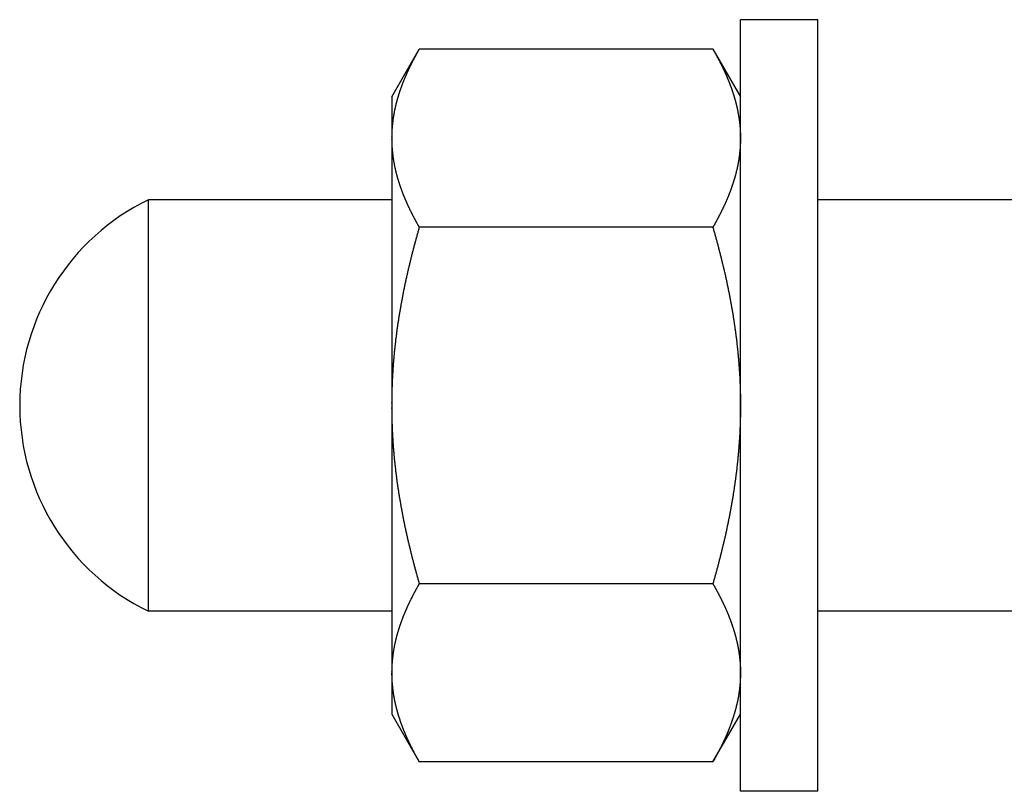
# Model space of a CAD drawing. Header units: millimetres. Extents: x -44 to 549, y 89 to 318.
# Tile 8 of 15: x 239 to 277, y 252 to 282. Entities that reach past the tile are written whole.
import ezdxf

# ---------------------------------------------------------------- set-up
doc = ezdxf.new("R2010")
doc.units = ezdxf.units.MM
doc.header["$MEASUREMENT"] = 0

msp = doc.modelspace()

# ---------------------------------------------------------------- linework, layer by layer
at = {"color": 7, "linetype": 'Continuous', "lineweight": 30}
for p, q in [((267.13, 251.967), (267.13, 281.967)), ((270.13, 281.967), (267.13, 281.967)), ((270.13, 251.967), (270.13, 281.967)), ((253.58, 278.967), (254.651, 280.823)), ((266.058, 280.823), (254.651, 280.823)), ((266.058, 280.823), (267.13, 278.967)), ((253.58, 278.966), (253.58, 254.967)), ((244.13, 258.967), (244.13, 274.967)), ((253.58, 274.967), (244.13, 274.967)), ((305.327, 274.967), (270.13, 274.967)), ((266.058, 273.895), (254.651, 273.895)), ((266.058, 260.039), (254.651, 260.039)), ((253.58, 258.967), (244.13, 258.967)), ((300.484, 258.967), (270.13, 258.967)), ((253.58, 254.967), (254.651, 253.11)), ((266.058, 253.11), (267.13, 254.967)), ((266.058, 253.11), (254.651, 253.11)), ((270.13, 251.967), (267.13, 251.967))]:
    msp.add_line(p, q, dxfattribs=at)
for centre, radius, start, end in [((248.03, 266.967), 8.9, 115.9892, 244.0108), ((258.78, 256.575), 5.201, 180.005, 183.1184), ((258.835, 256.578), 5.256, 183.114, 183.46), ((258.877, 256.58), 5.298, 183.4621, 185.2966), ((258.934, 256.585), 5.354, 185.2951, 186.1764)]:
    msp.add_arc(centre, radius, start, end, dxfattribs=at)
for points, start_tangent, end_tangent in [([(254.651, 280.823), (254.635, 280.795), (254.619, 280.766), (254.603, 280.738), (254.587, 280.709), (254.571, 280.681), (254.555, 280.652), (254.539, 280.624), (254.523, 280.595), (254.507, 280.566), (254.492, 280.537), (254.476, 280.509), (254.461, 280.48), (254.445, 280.451), (254.43, 280.422), (254.415, 280.393), (254.4, 280.364), (254.385, 280.335), (254.37, 280.306), (254.355, 280.276), (254.34, 280.247), (254.326, 280.218), (254.311, 280.188), (254.297, 280.159), (254.282, 280.13), (254.268, 280.1), (254.254, 280.07), (254.24, 280.041), (254.226, 280.011), (254.212, 279.981), (254.199, 279.952), (254.185, 279.922), (254.172, 279.892), (254.158, 279.862), (254.145, 279.832), (254.132, 279.802), (254.119, 279.772), (254.106, 279.742), (254.093, 279.712), (254.081, 279.682), (254.068, 279.651), (254.056, 279.621), (254.043, 279.591), (254.031, 279.56), (254.019, 279.53), (254.007, 279.499), (253.995, 279.469), (253.984, 279.438), (253.972, 279.408), (253.961, 279.377), (253.95, 279.346), (253.938, 279.315), (253.928, 279.284), (253.917, 279.253), (253.906, 279.223), (253.895, 279.192), (253.885, 279.16), (253.875, 279.129), (253.865, 279.098), (253.855, 279.067), (253.845, 279.036), (253.835, 279.004), (253.826, 278.973), (253.817, 278.942), (253.807, 278.91), (253.798, 278.879), (253.789, 278.847), (253.781, 278.816), (253.772, 278.784), (253.764, 278.752), (253.756, 278.721), (253.748, 278.689), (253.74, 278.657), (253.732, 278.625), (253.725, 278.593), (253.717, 278.561), (253.71, 278.529), (253.703, 278.497), (253.696, 278.465), (253.69, 278.433), (253.683, 278.401), (253.677, 278.369), (253.671, 278.337), (253.665, 278.304), (253.659, 278.272), (253.654, 278.24), (253.649, 278.207), (253.643, 278.175), (253.638, 278.143), (253.634, 278.11), (253.629, 278.078), (253.625, 278.045), (253.621, 278.013), (253.617, 277.98), (253.613, 277.948), (253.609, 277.915), (253.606, 277.882), (253.603, 277.85), (253.6, 277.817), (253.597, 277.785), (253.595, 277.752), (253.592, 277.719), (253.59, 277.686), (253.588, 277.654), (253.586, 277.621), (253.585, 277.588), (253.583, 277.556), (253.582, 277.523), (253.581, 277.49), (253.581, 277.457), (253.58, 277.425), (253.58, 277.392), (253.58, 277.359)], (-0.067924, -0.117597), (-0.000017, -0.135834)), ([(266.058, 280.823), (266.071, 280.8), (266.084, 280.778), (266.097, 280.755), (266.11, 280.732), (266.123, 280.709), (266.136, 280.686), (266.149, 280.663), (266.161, 280.64), (266.174, 280.617), (266.187, 280.594), (266.199, 280.571), (266.212, 280.548), (266.224, 280.525), (266.237, 280.502), (266.249, 280.479), (266.262, 280.455), (266.274, 280.432), (266.286, 280.409), (266.298, 280.385), (266.31, 280.362), (266.322, 280.339), (266.334, 280.315), (266.346, 280.292), (266.358, 280.268), (266.37, 280.245), (266.382, 280.221), (266.393, 280.198), (266.405, 280.174), (266.417, 280.15), (266.428, 280.127), (266.44, 280.103), (266.451, 280.079), (266.462, 280.055), (266.473, 280.032), (266.485, 280.008), (266.496, 279.984), (266.507, 279.96), (266.518, 279.936), (266.529, 279.912), (266.539, 279.888), (266.55, 279.864), (266.561, 279.84), (266.571, 279.816), (266.582, 279.791), (266.592, 279.767), (266.603, 279.743), (266.613, 279.719), (266.623, 279.695), (266.633, 279.67), (266.643, 279.646), (266.653, 279.622), (266.663, 279.597), (266.673, 279.573), (266.683, 279.548), (266.693, 279.524), (266.702, 279.499), (266.712, 279.475), (266.721, 279.45), (266.73, 279.425), (266.74, 279.401), (266.749, 279.376), (266.758, 279.351), (266.767, 279.327), (266.776, 279.302), (266.784, 279.277), (266.793, 279.252), (266.802, 279.227), (266.81, 279.202), (266.818, 279.177), (266.827, 279.152), (266.835, 279.127), (266.843, 279.102), (266.851, 279.077), (266.859, 279.052), (266.867, 279.027), (266.875, 279.002), (266.882, 278.977), (266.89, 278.952), (266.897, 278.927), (266.904, 278.901)], (0.055344, -0.095831), (0.030589, -0.106379)), ([(266.904, 278.901), (266.91, 278.882), (266.915, 278.864), (266.92, 278.845), (266.926, 278.826), (266.931, 278.807), (266.936, 278.788), (266.941, 278.769), (266.946, 278.751), (266.951, 278.732), (266.955, 278.713), (266.96, 278.694), (266.965, 278.675), (266.97, 278.656), (266.974, 278.637), (266.979, 278.618), (266.983, 278.599), (266.988, 278.58), (266.992, 278.561), (266.996, 278.542), (267.001, 278.523), (267.005, 278.503), (267.009, 278.484), (267.013, 278.465), (267.017, 278.446), (267.021, 278.427), (267.025, 278.408), (267.028, 278.389), (267.032, 278.369), (267.036, 278.35), (267.039, 278.331), (267.043, 278.312), (267.046, 278.292), (267.05, 278.273), (267.053, 278.254), (267.056, 278.235), (267.059, 278.215), (267.063, 278.196), (267.066, 278.177), (267.069, 278.157), (267.071, 278.138), (267.074, 278.119), (267.077, 278.099), (267.08, 278.08), (267.082, 278.061), (267.085, 278.041), (267.087, 278.022), (267.09, 278.003), (267.092, 277.983), (267.094, 277.964), (267.097, 277.944), (267.099, 277.925), (267.101, 277.905), (267.103, 277.886), (267.105, 277.866), (267.107, 277.847), (267.108, 277.828), (267.11, 277.808), (267.112, 277.789), (267.113, 277.769), (267.115, 277.75), (267.116, 277.73), (267.118, 277.711), (267.119, 277.691), (267.12, 277.672), (267.121, 277.652), (267.122, 277.633), (267.123, 277.613), (267.124, 277.593), (267.125, 277.574), (267.126, 277.554), (267.127, 277.535), (267.127, 277.515), (267.128, 277.496), (267.128, 277.476), (267.129, 277.457), (267.129, 277.437), (267.129, 277.418), (267.129, 277.398), (267.13, 277.379), (267.13, 277.359)], (0.022721, -0.079042), (0.000003, -0.082244)), ([(253.58, 277.359), (253.58, 277.326), (253.58, 277.294), (253.581, 277.261), (253.581, 277.228), (253.582, 277.195), (253.583, 277.163), (253.585, 277.13), (253.586, 277.097), (253.588, 277.065), (253.59, 277.032), (253.592, 276.999), (253.595, 276.966), (253.597, 276.934), (253.6, 276.901), (253.603, 276.868), (253.606, 276.836), (253.609, 276.803), (253.613, 276.771), (253.617, 276.738), (253.621, 276.705), (253.625, 276.673), (253.629, 276.64), (253.634, 276.608), (253.638, 276.576), (253.643, 276.543), (253.649, 276.511), (253.654, 276.478), (253.659, 276.446), (253.665, 276.414), (253.671, 276.382), (253.677, 276.349), (253.683, 276.317), (253.69, 276.285), (253.696, 276.253), (253.703, 276.221), (253.71, 276.189), (253.717, 276.157), (253.725, 276.125), (253.732, 276.093), (253.74, 276.061), (253.748, 276.029), (253.756, 275.998), (253.764, 275.966), (253.772, 275.934), (253.781, 275.903), (253.789, 275.871), (253.798, 275.84), (253.807, 275.808), (253.817, 275.777), (253.826, 275.745), (253.835, 275.714), (253.845, 275.683), (253.855, 275.651), (253.865, 275.62), (253.875, 275.589), (253.885, 275.558), (253.895, 275.527), (253.906, 275.496), (253.917, 275.465), (253.928, 275.434), (253.938, 275.403), (253.95, 275.372), (253.961, 275.341), (253.972, 275.311), (253.984, 275.28), (253.995, 275.249), (254.007, 275.219), (254.019, 275.188), (254.031, 275.158), (254.043, 275.127), (254.056, 275.097), (254.068, 275.067), (254.081, 275.037), (254.093, 275.006), (254.106, 274.976), (254.119, 274.946), (254.132, 274.916), (254.145, 274.886), (254.158, 274.856), (254.172, 274.826), (254.185, 274.796), (254.199, 274.767), (254.212, 274.737), (254.226, 274.707), (254.24, 274.677), (254.254, 274.648), (254.268, 274.618), (254.282, 274.589), (254.297, 274.559), (254.311, 274.53), (254.326, 274.501), (254.34, 274.471), (254.355, 274.442), (254.37, 274.413), (254.385, 274.384), (254.4, 274.354), (254.415, 274.325), (254.43, 274.296), (254.445, 274.267), (254.461, 274.238), (254.476, 274.21), (254.492, 274.181), (254.507, 274.152), (254.523, 274.123), (254.539, 274.095), (254.555, 274.066), (254.571, 274.037), (254.587, 274.009), (254.603, 273.98), (254.619, 273.952), (254.635, 273.923), (254.651, 273.895)], (0.000017, -0.135834), (0.067924, -0.117597)), ([(267.13, 277.359), (267.129, 277.326), (267.129, 277.294), (267.129, 277.261), (267.128, 277.228), (267.127, 277.195), (267.126, 277.163), (267.124, 277.13), (267.123, 277.097), (267.121, 277.065), (267.119, 277.032), (267.117, 276.999), (267.115, 276.966), (267.112, 276.934), (267.109, 276.901), (267.106, 276.868), (267.103, 276.836), (267.1, 276.803), (267.096, 276.771), (267.093, 276.738), (267.089, 276.705), (267.084, 276.673), (267.08, 276.64), (267.075, 276.608), (267.071, 276.576), (267.066, 276.543), (267.061, 276.511), (267.055, 276.478), (267.05, 276.446), (267.044, 276.414), (267.038, 276.382), (267.032, 276.349), (267.026, 276.317), (267.019, 276.285), (267.013, 276.253), (267.006, 276.221), (266.999, 276.189), (266.992, 276.157), (266.985, 276.125), (266.977, 276.093), (266.969, 276.061), (266.962, 276.029), (266.953, 275.998), (266.945, 275.966), (266.937, 275.934), (266.928, 275.903), (266.92, 275.871), (266.911, 275.84), (266.902, 275.808), (266.893, 275.777), (266.883, 275.745), (266.874, 275.714), (266.864, 275.683), (266.854, 275.651), (266.844, 275.62), (266.834, 275.589), (266.824, 275.558), (266.814, 275.527), (266.803, 275.496), (266.792, 275.465), (266.782, 275.434), (266.771, 275.403), (266.76, 275.372), (266.748, 275.341), (266.737, 275.311), (266.725, 275.28), (266.714, 275.249), (266.702, 275.219), (266.69, 275.188), (266.678, 275.158), (266.666, 275.127), (266.654, 275.097), (266.641, 275.067), (266.629, 275.037), (266.616, 275.006), (266.603, 274.976), (266.59, 274.946), (266.577, 274.916), (266.564, 274.886), (266.551, 274.856), (266.538, 274.826), (266.524, 274.796), (266.51, 274.767), (266.497, 274.737), (266.483, 274.707), (266.469, 274.677), (266.455, 274.648), (266.441, 274.618), (266.427, 274.589), (266.412, 274.559), (266.398, 274.53), (266.383, 274.501), (266.369, 274.471), (266.354, 274.442), (266.339, 274.413), (266.324, 274.384), (266.309, 274.354), (266.294, 274.325), (266.279, 274.296), (266.264, 274.267), (266.249, 274.238), (266.233, 274.21), (266.218, 274.181), (266.202, 274.152), (266.186, 274.123), (266.17, 274.095), (266.155, 274.066), (266.139, 274.037), (266.123, 274.009), (266.107, 273.98), (266.09, 273.952), (266.074, 273.923), (266.058, 273.895)], (-0.000017, -0.135834), (-0.067924, -0.117597)), ([(254.651, 273.895), (254.631, 273.825), (254.611, 273.754), (254.591, 273.684), (254.571, 273.613), (254.552, 273.543), (254.532, 273.472), (254.513, 273.401), (254.494, 273.331), (254.474, 273.26), (254.456, 273.189), (254.437, 273.118), (254.418, 273.047), (254.4, 272.976), (254.382, 272.905), (254.363, 272.834), (254.346, 272.763), (254.328, 272.692), (254.31, 272.621), (254.293, 272.55), (254.275, 272.479), (254.258, 272.407), (254.241, 272.336), (254.225, 272.265), (254.208, 272.193), (254.192, 272.122), (254.176, 272.05), (254.16, 271.979), (254.144, 271.907), (254.128, 271.835), (254.113, 271.764), (254.097, 271.692), (254.082, 271.62), (254.067, 271.549), (254.053, 271.477), (254.038, 271.405), (254.024, 271.333), (254.01, 271.261), (253.996, 271.189), (253.982, 271.117), (253.969, 271.045), (253.956, 270.973), (253.942, 270.901), (253.93, 270.829), (253.917, 270.757), (253.904, 270.685), (253.892, 270.612), (253.88, 270.54), (253.868, 270.468), (253.857, 270.395), (253.845, 270.323), (253.834, 270.251), (253.823, 270.178), (253.813, 270.106), (253.802, 270.033), (253.792, 269.961), (253.782, 269.888), (253.772, 269.815), (253.763, 269.743), (253.753, 269.67), (253.744, 269.597), (253.735, 269.525), (253.727, 269.452), (253.718, 269.379), (253.71, 269.306), (253.702, 269.234), (253.694, 269.161), (253.687, 269.088), (253.68, 269.015), (253.673, 268.942), (253.666, 268.869), (253.66, 268.796), (253.653, 268.723), (253.647, 268.65), (253.642, 268.577), (253.636, 268.504), (253.631, 268.431), (253.626, 268.358), (253.621, 268.285), (253.617, 268.212), (253.613, 268.138), (253.609, 268.065), (253.605, 267.992), (253.601, 267.919), (253.598, 267.846), (253.595, 267.772), (253.593, 267.699), (253.59, 267.626), (253.588, 267.553), (253.586, 267.48), (253.584, 267.406), (253.583, 267.333), (253.582, 267.26), (253.581, 267.187), (253.58, 267.113), (253.58, 267.04), (253.58, 266.967)], (-0.084837, -0.293756), (-0.000013, -0.305738)), ([(266.058, 273.895), (266.078, 273.825), (266.098, 273.754), (266.118, 273.684), (266.138, 273.613), (266.158, 273.543), (266.177, 273.472), (266.196, 273.401), (266.216, 273.331), (266.235, 273.26), (266.254, 273.189), (266.272, 273.118), (266.291, 273.047), (266.309, 272.976), (266.328, 272.905), (266.346, 272.834), (266.364, 272.763), (266.381, 272.692), (266.399, 272.621), (266.416, 272.55), (266.434, 272.479), (266.451, 272.407), (266.468, 272.336), (266.484, 272.265), (266.501, 272.193), (266.517, 272.122), (266.534, 272.05), (266.55, 271.979), (266.565, 271.907), (266.581, 271.835), (266.597, 271.764), (266.612, 271.692), (266.627, 271.62), (266.642, 271.549), (266.656, 271.477), (266.671, 271.405), (266.685, 271.333), (266.699, 271.261), (266.713, 271.189), (266.727, 271.117), (266.74, 271.045), (266.754, 270.973), (266.767, 270.901), (266.78, 270.829), (266.792, 270.757), (266.805, 270.685), (266.817, 270.612), (266.829, 270.54), (266.841, 270.468), (266.852, 270.395), (266.864, 270.323), (266.875, 270.251), (266.886, 270.178), (266.897, 270.106), (266.907, 270.033), (266.917, 269.961), (266.927, 269.888), (266.937, 269.815), (266.947, 269.743), (266.956, 269.67), (266.965, 269.597), (266.974, 269.525), (266.983, 269.452), (266.991, 269.379), (266.999, 269.306), (267.007, 269.234), (267.015, 269.161), (267.022, 269.088), (267.029, 269.015), (267.036, 268.942), (267.043, 268.869), (267.05, 268.796), (267.056, 268.723), (267.062, 268.65), (267.067, 268.577), (267.073, 268.504), (267.078, 268.431), (267.083, 268.358), (267.088, 268.285), (267.092, 268.212), (267.097, 268.138), (267.101, 268.065), (267.104, 267.992), (267.108, 267.919), (267.111, 267.846), (267.114, 267.772), (267.117, 267.699), (267.119, 267.626), (267.121, 267.553), (267.123, 267.48), (267.125, 267.406), (267.126, 267.333), (267.128, 267.26), (267.128, 267.187), (267.129, 267.113), (267.129, 267.04), (267.13, 266.967)], (0.084837, -0.293756), (0.000013, -0.305738)), ([(253.58, 266.967), (253.58, 266.894), (253.58, 266.82), (253.581, 266.747), (253.582, 266.674), (253.583, 266.601), (253.584, 266.527), (253.586, 266.454), (253.588, 266.381), (253.59, 266.308), (253.593, 266.234), (253.595, 266.161), (253.598, 266.088), (253.601, 266.015), (253.605, 265.942), (253.609, 265.868), (253.613, 265.795), (253.617, 265.722), (253.621, 265.649), (253.626, 265.576), (253.631, 265.503), (253.636, 265.43), (253.642, 265.357), (253.647, 265.284), (253.653, 265.211), (253.66, 265.138), (253.666, 265.065), (253.673, 264.992), (253.68, 264.919), (253.687, 264.846), (253.694, 264.773), (253.702, 264.7), (253.71, 264.627), (253.718, 264.554), (253.727, 264.482), (253.735, 264.409), (253.744, 264.336), (253.753, 264.264), (253.763, 264.191), (253.772, 264.118), (253.782, 264.046), (253.792, 263.973), (253.802, 263.901), (253.813, 263.828), (253.823, 263.756), (253.834, 263.683), (253.845, 263.611), (253.857, 263.538), (253.868, 263.466), (253.88, 263.394), (253.892, 263.321), (253.904, 263.249), (253.917, 263.177), (253.93, 263.105), (253.942, 263.033), (253.956, 262.96), (253.969, 262.888), (253.982, 262.816), (253.996, 262.744), (254.01, 262.672), (254.024, 262.601), (254.038, 262.529), (254.053, 262.457), (254.067, 262.385), (254.082, 262.313), (254.097, 262.242), (254.113, 262.17), (254.128, 262.098), (254.144, 262.027), (254.16, 261.955), (254.176, 261.883), (254.192, 261.812), (254.208, 261.741), (254.225, 261.669), (254.241, 261.598), (254.258, 261.526), (254.275, 261.455), (254.293, 261.384), (254.31, 261.313), (254.328, 261.242), (254.346, 261.17), (254.363, 261.099), (254.382, 261.028), (254.4, 260.957), (254.418, 260.886), (254.437, 260.815), (254.456, 260.745), (254.474, 260.674), (254.494, 260.603), (254.513, 260.532), (254.532, 260.462), (254.552, 260.391), (254.571, 260.32), (254.591, 260.25), (254.611, 260.179), (254.631, 260.109), (254.651, 260.039)], (0.000013, -0.305738), (0.084837, -0.293756)), ([(267.13, 266.967), (267.129, 266.894), (267.129, 266.82), (267.128, 266.747), (267.128, 266.674), (267.126, 266.601), (267.125, 266.527), (267.123, 266.454), (267.121, 266.381), (267.119, 266.308), (267.117, 266.234), (267.114, 266.161), (267.111, 266.088), (267.108, 266.015), (267.104, 265.942), (267.101, 265.868), (267.097, 265.795), (267.092, 265.722), (267.088, 265.649), (267.083, 265.576), (267.078, 265.503), (267.073, 265.43), (267.067, 265.357), (267.062, 265.284), (267.056, 265.211), (267.05, 265.138), (267.043, 265.065), (267.036, 264.992), (267.029, 264.919), (267.022, 264.846), (267.015, 264.773), (267.007, 264.7), (266.999, 264.627), (266.991, 264.554), (266.983, 264.482), (266.974, 264.409), (266.965, 264.336), (266.956, 264.264), (266.947, 264.191), (266.937, 264.118), (266.927, 264.046), (266.917, 263.973), (266.907, 263.901), (266.897, 263.828), (266.886, 263.756), (266.875, 263.683), (266.864, 263.611), (266.852, 263.538), (266.841, 263.466), (266.829, 263.394), (266.817, 263.321), (266.805, 263.249), (266.792, 263.177), (266.78, 263.105), (266.767, 263.033), (266.754, 262.96), (266.74, 262.888), (266.727, 262.816), (266.713, 262.744), (266.699, 262.672), (266.685, 262.601), (266.671, 262.529), (266.656, 262.457), (266.642, 262.385), (266.627, 262.313), (266.612, 262.242), (266.597, 262.17), (266.581, 262.098), (266.565, 262.027), (266.55, 261.955), (266.534, 261.883), (266.517, 261.812), (266.501, 261.741), (266.484, 261.669), (266.468, 261.598), (266.451, 261.526), (266.434, 261.455), (266.416, 261.384), (266.399, 261.313), (266.381, 261.242), (266.364, 261.17), (266.346, 261.099), (266.328, 261.028), (266.309, 260.957), (266.291, 260.886), (266.272, 260.815), (266.254, 260.745), (266.235, 260.674), (266.216, 260.603), (266.196, 260.532), (266.177, 260.462), (266.158, 260.391), (266.138, 260.32), (266.118, 260.25), (266.098, 260.179), (266.078, 260.109), (266.058, 260.039)], (-0.000013, -0.305738), (-0.084837, -0.293756)), ([(254.651, 260.039), (254.635, 260.01), (254.619, 259.982), (254.603, 259.953), (254.587, 259.925), (254.571, 259.896), (254.555, 259.868), (254.539, 259.839), (254.523, 259.81), (254.507, 259.782), (254.492, 259.753), (254.476, 259.724), (254.461, 259.695), (254.445, 259.666), (254.43, 259.637), (254.415, 259.608), (254.4, 259.579), (254.385, 259.55), (254.37, 259.521), (254.355, 259.492), (254.34, 259.462), (254.326, 259.433), (254.311, 259.404), (254.297, 259.374), (254.282, 259.345), (254.268, 259.315), (254.254, 259.286), (254.24, 259.256), (254.226, 259.227), (254.212, 259.197), (254.199, 259.167), (254.185, 259.137), (254.172, 259.107), (254.158, 259.078), (254.145, 259.048), (254.132, 259.018), (254.119, 258.988), (254.106, 258.957), (254.093, 258.927), (254.081, 258.897), (254.068, 258.867), (254.056, 258.837), (254.043, 258.806), (254.031, 258.776), (254.019, 258.745), (254.007, 258.715), (253.995, 258.684), (253.984, 258.654), (253.972, 258.623), (253.961, 258.592), (253.95, 258.561), (253.938, 258.531), (253.928, 258.5), (253.917, 258.469), (253.906, 258.438), (253.895, 258.407), (253.885, 258.376), (253.875, 258.345), (253.865, 258.314), (253.855, 258.282), (253.845, 258.251), (253.835, 258.22), (253.826, 258.188), (253.817, 258.157), (253.807, 258.126), (253.798, 258.094), (253.789, 258.063), (253.781, 258.031), (253.772, 257.999), (253.764, 257.968), (253.756, 257.936), (253.748, 257.904), (253.74, 257.872), (253.732, 257.84), (253.725, 257.809), (253.717, 257.777), (253.71, 257.745), (253.703, 257.713), (253.696, 257.681), (253.69, 257.649), (253.683, 257.616), (253.677, 257.584), (253.671, 257.552), (253.665, 257.52), (253.659, 257.488), (253.654, 257.455), (253.649, 257.423), (253.643, 257.391), (253.638, 257.358), (253.634, 257.326), (253.629, 257.293), (253.625, 257.261), (253.621, 257.228), (253.617, 257.196), (253.613, 257.163), (253.609, 257.13), (253.606, 257.098), (253.603, 257.065), (253.6, 257.033), (253.597, 257), (253.595, 256.967), (253.592, 256.935), (253.59, 256.902), (253.588, 256.869), (253.586, 256.836), (253.585, 256.804), (253.583, 256.771), (253.582, 256.738), (253.581, 256.705), (253.581, 256.673), (253.58, 256.64), (253.58, 256.607), (253.58, 256.575)], (-0.067924, -0.117597), (-0.000017, -0.135834)), ([(266.058, 260.039), (266.074, 260.01), (266.09, 259.982), (266.107, 259.953), (266.123, 259.925), (266.139, 259.896), (266.155, 259.868), (266.17, 259.839), (266.186, 259.81), (266.202, 259.782), (266.218, 259.753), (266.233, 259.724), (266.249, 259.695), (266.264, 259.666), (266.279, 259.637), (266.294, 259.608), (266.309, 259.579), (266.324, 259.55), (266.339, 259.521), (266.354, 259.492), (266.369, 259.462), (266.383, 259.433), (266.398, 259.404), (266.412, 259.374), (266.427, 259.345), (266.441, 259.315), (266.455, 259.286), (266.469, 259.256), (266.483, 259.227), (266.497, 259.197), (266.51, 259.167), (266.524, 259.137), (266.538, 259.107), (266.551, 259.078), (266.564, 259.048), (266.577, 259.018), (266.59, 258.988), (266.603, 258.957), (266.616, 258.927), (266.629, 258.897), (266.641, 258.867), (266.654, 258.837), (266.666, 258.806), (266.678, 258.776), (266.69, 258.745), (266.702, 258.715), (266.714, 258.684), (266.725, 258.654), (266.737, 258.623), (266.748, 258.592), (266.76, 258.561), (266.771, 258.531), (266.782, 258.5), (266.792, 258.469), (266.803, 258.438), (266.814, 258.407), (266.824, 258.376), (266.834, 258.345), (266.844, 258.314), (266.854, 258.282), (266.864, 258.251), (266.874, 258.22), (266.883, 258.188), (266.893, 258.157), (266.902, 258.126), (266.911, 258.094), (266.92, 258.063), (266.928, 258.031), (266.937, 257.999), (266.945, 257.968), (266.953, 257.936), (266.962, 257.904), (266.969, 257.872), (266.977, 257.84), (266.985, 257.809), (266.992, 257.777), (266.999, 257.745), (267.006, 257.713), (267.013, 257.681), (267.019, 257.649), (267.026, 257.616), (267.032, 257.584), (267.038, 257.552), (267.044, 257.52), (267.05, 257.488), (267.055, 257.455), (267.061, 257.423), (267.066, 257.391), (267.071, 257.358), (267.075, 257.326), (267.08, 257.293), (267.084, 257.261), (267.089, 257.228), (267.093, 257.196), (267.096, 257.163), (267.1, 257.13), (267.103, 257.098), (267.106, 257.065), (267.109, 257.033), (267.112, 257), (267.115, 256.967), (267.117, 256.935), (267.119, 256.902), (267.121, 256.869), (267.123, 256.836), (267.124, 256.804), (267.126, 256.771), (267.127, 256.738), (267.128, 256.705), (267.129, 256.673), (267.129, 256.64), (267.129, 256.607), (267.13, 256.575)], (0.067924, -0.117597), (0.000017, -0.135834)), ([(267.13, 256.575), (267.129, 256.542), (267.129, 256.509), (267.129, 256.476), (267.128, 256.444), (267.127, 256.411), (267.126, 256.378), (267.124, 256.345), (267.123, 256.313), (267.121, 256.28), (267.119, 256.247), (267.117, 256.214), (267.115, 256.182), (267.112, 256.149), (267.109, 256.116), (267.106, 256.084), (267.103, 256.051), (267.1, 256.019), (267.096, 255.986), (267.093, 255.953), (267.089, 255.921), (267.084, 255.888), (267.08, 255.856), (267.075, 255.823), (267.071, 255.791), (267.066, 255.759), (267.061, 255.726), (267.055, 255.694), (267.05, 255.661), (267.044, 255.629), (267.038, 255.597), (267.032, 255.565), (267.026, 255.533), (267.019, 255.5), (267.013, 255.468), (267.006, 255.436), (266.999, 255.404), (266.992, 255.372), (266.985, 255.34), (266.977, 255.309), (266.969, 255.277), (266.962, 255.245), (266.953, 255.213), (266.945, 255.181), (266.937, 255.15), (266.928, 255.118), (266.92, 255.086), (266.911, 255.055), (266.902, 255.023), (266.893, 254.992), (266.883, 254.961), (266.874, 254.929), (266.864, 254.898), (266.854, 254.867), (266.844, 254.835), (266.834, 254.804), (266.824, 254.773), (266.814, 254.742), (266.803, 254.711), (266.792, 254.68), (266.782, 254.649), (266.771, 254.618), (266.76, 254.588), (266.748, 254.557), (266.737, 254.526), (266.725, 254.495), (266.714, 254.465), (266.702, 254.434), (266.69, 254.404), (266.678, 254.373), (266.666, 254.343), (266.654, 254.313), (266.641, 254.282), (266.629, 254.252), (266.616, 254.222), (266.603, 254.192), (266.59, 254.161), (266.577, 254.131), (266.564, 254.101), (266.551, 254.071), (266.538, 254.042), (266.524, 254.012), (266.51, 253.982), (266.497, 253.952), (266.483, 253.922), (266.469, 253.893), (266.455, 253.863), (266.441, 253.834), (266.427, 253.804), (266.412, 253.775), (266.398, 253.745), (266.383, 253.716), (266.369, 253.687), (266.354, 253.657), (266.339, 253.628), (266.324, 253.599), (266.309, 253.57), (266.294, 253.541), (266.279, 253.512), (266.264, 253.483), (266.249, 253.454), (266.233, 253.425), (266.218, 253.396), (266.202, 253.367), (266.186, 253.339), (266.17, 253.31), (266.155, 253.281), (266.139, 253.253), (266.123, 253.224), (266.107, 253.196), (266.09, 253.167), (266.074, 253.139), (266.058, 253.11)], (-0.000017, -0.135834), (-0.067924, -0.117597)), ([(253.61, 256.009), (253.612, 255.997), (253.613, 255.985), (253.614, 255.972), (253.616, 255.96), (253.617, 255.947), (253.619, 255.935), (253.62, 255.923), (253.622, 255.91), (253.624, 255.898), (253.625, 255.886), (253.627, 255.873), (253.628, 255.861), (253.63, 255.849), (253.632, 255.836), (253.634, 255.824), (253.635, 255.812), (253.637, 255.799), (253.639, 255.787), (253.641, 255.775), (253.643, 255.762), (253.645, 255.75), (253.647, 255.738), (253.649, 255.725), (253.651, 255.713), (253.653, 255.701), (253.655, 255.688), (253.657, 255.676), (253.659, 255.664), (253.661, 255.652), (253.663, 255.639), (253.665, 255.627), (253.668, 255.615), (253.67, 255.602), (253.672, 255.59), (253.675, 255.578), (253.677, 255.566), (253.679, 255.553), (253.682, 255.541), (253.684, 255.529), (253.686, 255.517), (253.689, 255.505), (253.691, 255.492), (253.694, 255.48), (253.696, 255.468), (253.699, 255.456), (253.702, 255.443), (253.704, 255.431), (253.707, 255.419), (253.71, 255.407), (253.712, 255.395), (253.715, 255.383), (253.718, 255.37), (253.721, 255.358), (253.723, 255.346), (253.726, 255.334), (253.729, 255.322), (253.732, 255.31), (253.735, 255.298), (253.738, 255.285), (253.741, 255.273), (253.744, 255.261), (253.747, 255.249), (253.75, 255.237), (253.753, 255.225), (253.756, 255.213), (253.759, 255.201), (253.762, 255.189), (253.765, 255.177), (253.768, 255.165), (253.772, 255.153), (253.775, 255.14), (253.778, 255.128), (253.781, 255.116), (253.785, 255.104), (253.788, 255.092), (253.791, 255.08), (253.795, 255.068), (253.798, 255.056), (253.801, 255.044), (253.805, 255.032)], (0.005645, -0.052159), (0.014493, -0.050429)), ([(253.805, 255.032), (253.812, 255.007), (253.82, 254.982), (253.827, 254.957), (253.835, 254.932), (253.842, 254.906), (253.85, 254.881), (253.858, 254.856), (253.866, 254.831), (253.874, 254.806), (253.882, 254.781), (253.891, 254.756), (253.899, 254.731), (253.908, 254.706), (253.916, 254.682), (253.925, 254.657), (253.934, 254.632), (253.943, 254.607), (253.951, 254.582), (253.961, 254.558), (253.97, 254.533), (253.979, 254.508), (253.988, 254.484), (253.998, 254.459), (254.007, 254.435), (254.017, 254.41), (254.026, 254.386), (254.036, 254.361), (254.046, 254.337), (254.056, 254.312), (254.066, 254.288), (254.076, 254.264), (254.086, 254.239), (254.096, 254.215), (254.106, 254.191), (254.117, 254.167), (254.127, 254.143), (254.137, 254.118), (254.148, 254.094), (254.159, 254.07), (254.169, 254.046), (254.18, 254.022), (254.191, 253.998), (254.202, 253.974), (254.213, 253.95), (254.224, 253.927), (254.235, 253.903), (254.247, 253.879), (254.258, 253.855), (254.269, 253.831), (254.281, 253.808), (254.292, 253.784), (254.304, 253.76), (254.315, 253.737), (254.327, 253.713), (254.339, 253.689), (254.351, 253.666), (254.363, 253.642), (254.374, 253.619), (254.386, 253.595), (254.399, 253.572), (254.411, 253.549), (254.423, 253.525), (254.435, 253.502), (254.447, 253.479), (254.46, 253.455), (254.472, 253.432), (254.485, 253.409), (254.497, 253.386), (254.51, 253.363), (254.522, 253.34), (254.535, 253.317), (254.548, 253.294), (254.561, 253.271), (254.573, 253.248), (254.586, 253.225), (254.599, 253.202), (254.612, 253.179), (254.625, 253.156), (254.638, 253.133), (254.651, 253.11)], (0.030596, -0.106397), (0.055382, -0.095895))]:
    msp.add_spline(points, degree=3, dxfattribs=dict(at, start_tangent=start_tangent, end_tangent=end_tangent))

doc.saveas('drawing.dxf')
